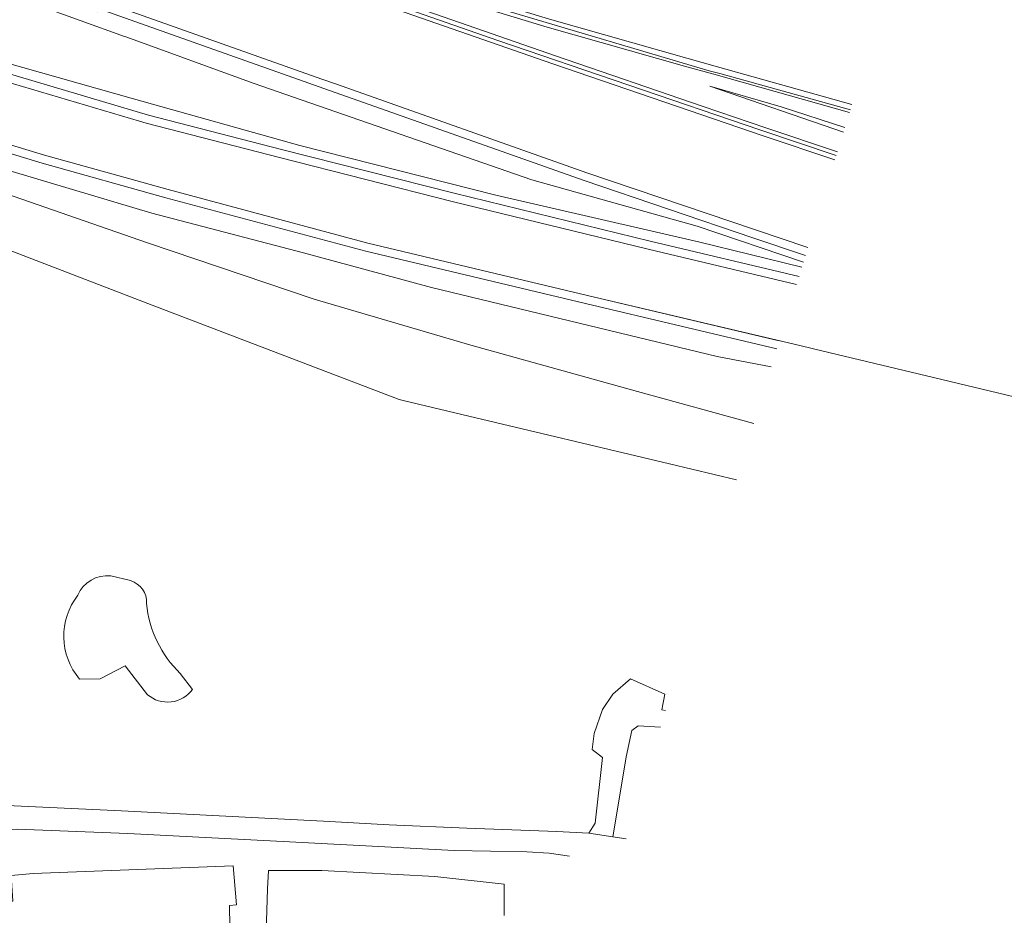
# Model space of a CAD drawing. Extents: x 152761 to 155748, y 459947 to 462743.
# Tile 60 of 256: x 154137 to 154255, y 460394 to 460502. Entities that reach past the tile are written whole.
import ezdxf

# ---------------------------------------------------------------- set-up
doc = ezdxf.new("R2010")
doc.units = 0
doc.header["$LTSCALE"] = 0.75
for name, color, linetype, lineweight in [('B-RO-BV-GELEIDECONSTRUCTIE-G', 251, 'CONTINUOUS', 18), ('B-RO-GR-GROENVOORZIENING-GV', 251, 'CONTINUOUS', 18), ('B-RO-IE-TERREINAFSCHEIDING_KUNSTMATIG_HEKWERK-G', 251, 'IE-TERREINAFSCHEIDING-KUNSTMATIG', 18), ('B-RO-OG-TERREIN_CULTUURSCHEIDING-GV', 251, 'CONTINUOUS', 18), ('B-RO-VH-VERHARDING_ASFALT-GV', 251, 'CONTINUOUS', 18)]:
    doc.layers.add(name, color=color, linetype=linetype, lineweight=lineweight)
doc.linetypes.add('IE-TERREINAFSCHEIDING-KUNSTMATIG', pattern='A,4,[82,NLCS.SHX,S=0.75,R=90,X=0,Y=0],4,-2', length=10)

msp = doc.modelspace()

# ---------------------------------------------------------------- linework, layer by layer
at = {"layer": 'B-RO-BV-GELEIDECONSTRUCTIE-G', "flags": 128}
for points in [[(154236.745, 460491.236), (154221.071, 460495.614), (154219.784, 460495.933), (154195.436, 460503.116), (154173.821, 460509.781), (154151.047, 460517.156), (154130.803, 460523.836), (154109.411, 460531.323), (154091.802, 460537.488), (154088.002, 460538.897)], [(154087.41, 460538.148), (154091.63, 460536.616), (154109.178, 460530.331), (154130.504, 460522.539), (154150.557, 460515.252), (154173.099, 460507.031), (154194.36, 460499.559), (154225.857, 460488.838), (154235.055, 460485.748)]]:
    msp.add_lwpolyline(points, dxfattribs=at)
at = {"layer": 'B-RO-GR-GROENVOORZIENING-GV', "flags": 128}
for points in [[(154223.054, 460446.762), (154215.016, 460448.697), (154190.019, 460454.637), (154183, 460456.297), (154182.514, 460456.413), (154152.803, 460467.778), (154132.903, 460475.415), (154125.758, 460478.224), (154113.615, 460482.779), (154092.985, 460490.663), (154088.614, 460492.34), (154075.011, 460500.83), (154068.648, 460504.8), (154060.674, 460491.998), (154052.649, 460479.205), (154047.601, 460471.157), (154048.729, 460471.536), (154097.977, 460324.927), (154113.011, 460316.737), (154112.849, 460318.404), (154109.029, 460319.229)], [(154150.204, 460434.66), (154147.824, 460435.218)], [(154147.824, 460435.218), (154150.204, 460434.66)], [(154144.093, 460422.82), (154146.551, 460422.867), (154149.553, 460424.427), (154152.249, 460420.954)], [(154152.249, 460420.954), (154149.553, 460424.427), (154146.551, 460422.867), (154144.093, 460422.82)], [(154130.648, 460408.023), (154132.837, 460407.73), (154136.2, 460407.609), (154149.127, 460406.994), (154173.413, 460405.771), (154181.315, 460405.306), (154190.642, 460404.91), (154201.443, 460404.497), (154205.302, 460404.31), (154206.047, 460405.526), (154206.951, 460413.412), (154205.721, 460414.384), (154205.96, 460416.3), (154206.952, 460419.167), (154208.197, 460421.022), (154210.324, 460422.864), (154214.452, 460421.022), (154214.086, 460419.136), (154214.525, 460419.054)], [(154157.666, 460421.596), (154156.191, 460423.506)], [(154156.191, 460423.506), (154157.666, 460421.596)], [(154213.906, 460417.041), (154211.254, 460417.214), (154210.467, 460416.634), (154209.79, 460413.497), (154208.453, 460405.505), (154208.188, 460403.87), (154209.775, 460403.622)], [(154202.988, 460401.558), (154200.553, 460401.902), (154197.847, 460402.06), (154189.121, 460402.227), (154180.794, 460402.689), (154169.313, 460403.258), (154149.888, 460404.276), (154136.57, 460404.794), (154131.48, 460404.745)], [(154162.288, 460383.075), (154162.12, 460395.63), (154162.94, 460395.69), (154162.559, 460400.386), (154138.488, 460399.468), (154135.854, 460399.217), (154136.059, 460396.182), (154134.933, 460395.45), (154131.755, 460395.754), (154132.722, 460392.377)], [(154132.722, 460392.377), (154131.755, 460395.754), (154134.933, 460395.45), (154136.059, 460396.182), (154135.854, 460399.217), (154138.488, 460399.468), (154162.559, 460400.386), (154162.94, 460395.69), (154162.12, 460395.63), (154162.288, 460383.075)], [(154195.122, 460394.41), (154195.114, 460398.199), (154186.801, 460399.093), (154173.189, 460399.828), (154166.8, 460399.846), (154166.687, 460397.643), (154166.481, 460391.167)], [(154166.481, 460391.167), (154166.687, 460397.643), (154166.8, 460399.846), (154173.189, 460399.828), (154186.801, 460399.093), (154195.114, 460398.199), (154195.122, 460394.41)]]:
    msp.add_lwpolyline(points, dxfattribs=at)
at = {"layer": 'B-RO-GR-GROENVOORZIENING-GV'}
for points in [[(154147.824, 460435.218, 0.3301883), (154143.864, 460432.907)], [(154143.864, 460432.907, -0.3301883), (154147.824, 460435.218)], [(154152.135, 460431.914, 0.3457065), (154150.204, 460434.66)], [(154150.204, 460434.66, -0.3457065), (154152.135, 460431.914)], [(154143.864, 460432.907, 0.3556053), (154144.093, 460422.82)], [(154144.093, 460422.82, -0.3556053), (154143.864, 460432.907)], [(154156.191, 460423.506, -0.1808154), (154152.135, 460431.914)], [(154152.135, 460431.914, 0.1808154), (154156.191, 460423.506)], [(154152.249, 460420.954, 0.4386064), (154157.666, 460421.596)], [(154157.666, 460421.596, -0.4386064), (154152.249, 460420.954)]]:
    msp.add_lwpolyline(points, format="xyb", dxfattribs=at)
at = {"layer": 'B-RO-IE-TERREINAFSCHEIDING_KUNSTMATIG_HEKWERK-G', "flags": 128}
msp.add_lwpolyline([(154223.054, 460446.762), (154215.016, 460448.697), (154190.019, 460454.637), (154183, 460456.297), (154182.514, 460456.413), (154152.803, 460467.778), (154132.903, 460475.415), (154125.758, 460478.224), (154113.615, 460482.779), (154092.985, 460490.663), (154088.614, 460492.34), (154075.011, 460500.83), (154068.648, 460504.8)], dxfattribs=at)
at = {"layer": 'B-RO-OG-TERREIN_CULTUURSCHEIDING-GV', "flags": 128}
for points in [[(154236.94, 460491.871), (154220.776, 460496.412), (154217.091, 460497.447), (154200.584, 460502.12), (154184.584, 460507.031), (154160.162, 460514.57), (154139.889, 460521.21), (154124.709, 460526.467), (154117.169, 460529.078), (154092.725, 460537.779), (154091.968, 460538.021), (154088.661, 460539.08), (154088.369, 460538.303), (154105.929, 460532.017), (154116.838, 460528.134), (154139.57, 460520.262), (154159.859, 460513.617), (154184.29, 460506.075), (154200.301, 460501.161), (154216.82, 460496.485), (154220.312, 460495.504), (154236.646, 460490.916)], [(154235.187, 460486.178), (154226.579, 460489.072), (154219.043, 460491.652), (154201.298, 460497.727), (154176.27, 460506.463), (154151.043, 460515.602), (154134.304, 460521.792), (154129.7, 460523.268), (154105.929, 460532.017), (154088.369, 460538.303), (154088.076, 460537.526), (154088.058, 460537.392), (154090.63, 460536.466), (154104.967, 460531.306), (154129.374, 460522.322), (154133.978, 460520.846), (154150.699, 460514.663), (154175.935, 460505.521), (154178.615, 460504.585), (154200.971, 460496.782), (154226.258, 460488.125), (154234.893, 460485.222)], [(154236.646, 460490.916), (154220.312, 460495.504), (154216.82, 460496.485), (154200.301, 460501.161), (154184.29, 460506.075), (154159.859, 460513.617), (154139.57, 460520.262), (154116.838, 460528.134), (154105.929, 460532.017), (154129.7, 460523.268), (154134.304, 460521.792), (154151.043, 460515.602), (154176.27, 460506.463), (154201.298, 460497.727), (154219.043, 460491.652), (154226.579, 460489.072), (154235.187, 460486.178)], [(154084.313, 460529.128), (154084.281, 460529.021), (154094.07, 460524.741), (154100.115, 460521.88), (154106.755, 460518.834), (154113.506, 460516.042), (154127.228, 460510.772), (154146.215, 460503.008), (154146.986, 460503.161), (154172.881, 460493.987), (154204.734, 460482.738), (154225.024, 460475.871), (154231.354, 460473.725)], [(154230.578, 460471.202), (154212.679, 460475.468), (154189.096, 460481.204), (154168.375, 460486.473), (154152.357, 460490.61), (154135.368, 460495.648), (154116.49, 460501.687), (154103.299, 460506.615), (154086.63, 460513.693), (154079.082, 460516.635), (154072.32, 460518.939), (154072.07, 460518.181), (154074.417, 460517.479), (154076.129, 460517.006), (154088.155, 460511.998), (154102.928, 460505.686), (154116.162, 460500.742), (154135.073, 460494.692), (154151.294, 460489.882), (154152.09, 460489.646), (154168.127, 460485.504), (154188.855, 460480.234), (154212.445, 460474.496), (154230.283, 460470.244)], [(154231.649, 460474.681), (154225.345, 460476.818), (154205.061, 460483.683), (154174.985, 460494.304), (154173.214, 460494.93), (154147.326, 460504.101), (154125.574, 460512.138), (154119.197, 460514.647)], [(154103.299, 460506.615), (154116.49, 460501.687), (154135.368, 460495.648), (154152.357, 460490.61), (154168.375, 460486.473), (154189.096, 460481.204), (154212.679, 460475.468), (154230.578, 460471.202)], [(154068.648, 460504.8), (154075.011, 460500.83), (154088.614, 460492.34), (154092.985, 460490.663), (154113.615, 460482.779), (154125.758, 460478.224), (154132.903, 460475.415), (154152.803, 460467.778), (154182.514, 460456.413), (154183, 460456.297), (154190.019, 460454.637), (154215.016, 460448.697), (154223.054, 460446.762)], [(154083.036, 460504.785), (154099.419, 460498.173), (154111.758, 460493.626), (154122.775, 460489.911), (154139.594, 460484.821), (154154.472, 460480.68), (154178.505, 460474.26), (154204.914, 460467.959), (154227.909, 460462.531)], [(154227.909, 460462.531), (154204.914, 460467.959), (154178.505, 460474.26), (154154.472, 460480.68), (154139.594, 460484.821), (154122.775, 460489.911), (154111.758, 460493.626), (154099.419, 460498.173), (154083.036, 460504.785)], [(154228.204, 460463.489), (154205.145, 460468.932), (154178.75, 460475.23), (154154.735, 460481.645), (154149.415, 460483.126), (154139.873, 460485.781), (154123.08, 460490.864), (154112.091, 460494.569), (154099.779, 460499.106), (154085.25, 460504.929)], [(154110.453, 460504.887), (154124.78, 460500.042), (154124.905, 460500), (154125.03, 460499.958), (154128.17, 460498.896), (154150.579, 460492.539), (154170.544, 460486.943), (154194.114, 460480.982), (154218.507, 460475.37), (154230.925, 460472.331)], [(154230.925, 460472.331), (154218.507, 460475.37), (154194.114, 460480.982), (154170.544, 460486.943), (154150.579, 460492.539), (154128.17, 460498.896), (154125.03, 460499.958), (154124.905, 460500), (154124.78, 460500.042), (154110.453, 460504.887)], [(154231.104, 460472.914), (154218.321, 460477.246), (154198.44, 460482.812), (154164.94, 460494.456), (154149.749, 460499.955), (154149.624, 460500), (154149.499, 460500.045), (154138.834, 460503.906)], [(154138.834, 460503.906), (154149.499, 460500.045), (154149.624, 460500), (154149.749, 460499.955), (154164.94, 460494.456), (154198.44, 460482.812), (154218.321, 460477.246), (154231.104, 460472.914)], [(154087.09, 460502.419), (154096.299, 460498.662), (154097.727, 460496.78), (154117.789, 460489.305), (154133.653, 460484.519), (154152.762, 460478.823), (154171.019, 460474.035), (154186.387, 460469.869), (154220.715, 460461.591), (154227.233, 460460.336)], [(154225.136, 460453.524), (154211.148, 460457.379), (154191.133, 460462.974), (154172.297, 460468.491), (154152.248, 460475.27), (154125.695, 460484.474), (154106.597, 460491.719), (154097.87, 460495.223), (154092.682, 460498.539), (154097.727, 460496.78), (154096.299, 460498.662), (154087.09, 460502.419)], [(154231.354, 460473.725), (154225.024, 460475.871), (154204.734, 460482.738), (154172.881, 460493.987), (154146.986, 460503.161)], [(154227.233, 460460.336), (154220.715, 460461.591), (154186.387, 460469.869), (154171.019, 460474.035), (154152.762, 460478.823), (154133.653, 460484.519), (154117.789, 460489.305), (154097.727, 460496.78), (154092.682, 460498.539), (154097.87, 460495.223), (154106.597, 460491.719), (154125.695, 460484.474), (154152.248, 460475.27), (154172.297, 460468.491), (154191.133, 460462.974), (154211.148, 460457.379), (154225.136, 460453.524)], [(154235.92, 460488.559), (154219.864, 460494.08), (154228.414, 460491.595), (154236.095, 460489.127)], [(154236.095, 460489.127), (154228.414, 460491.595), (154219.864, 460494.08), (154235.92, 460488.559)]]:
    msp.add_lwpolyline(points, dxfattribs=at)
at = {"layer": 'B-RO-VH-VERHARDING_ASFALT-GV', "flags": 128}
for points in [[(154128.456, 460536.122), (154128.091, 460536.233), (154110.83, 460541.481), (154105.119, 460543.12), (154098.228, 460545.294), (154091.968, 460538.021), (154092.725, 460537.779), (154117.169, 460529.078), (154124.709, 460526.467), (154139.889, 460521.21), (154160.162, 460514.57), (154184.584, 460507.031), (154200.584, 460502.12), (154217.091, 460497.447), (154220.776, 460496.412)], [(154234.893, 460485.222), (154226.258, 460488.125), (154200.971, 460496.782), (154178.615, 460504.585), (154175.935, 460505.521), (154150.699, 460514.663), (154133.978, 460520.846), (154129.374, 460522.322), (154104.967, 460531.306), (154090.63, 460536.466), (154084.313, 460529.128)], [(154119.197, 460514.647), (154125.574, 460512.138), (154147.326, 460504.101), (154173.214, 460494.93), (154174.985, 460494.304), (154205.061, 460483.683), (154225.345, 460476.818), (154231.649, 460474.681)], [(154230.283, 460470.244), (154212.445, 460474.496), (154188.855, 460480.234), (154168.127, 460485.504), (154152.09, 460489.646), (154151.294, 460489.882), (154135.073, 460494.692), (154116.162, 460500.742), (154102.928, 460505.686)], [(154085.25, 460504.929), (154099.779, 460499.106), (154112.091, 460494.569), (154123.08, 460490.864), (154139.873, 460485.781), (154149.415, 460483.126), (154154.735, 460481.645), (154178.75, 460475.23), (154205.145, 460468.932), (154229.976, 460463.071), (154231.822, 460462.629)], [(154220.776, 460496.412), (154236.94, 460491.871)], [(154231.822, 460462.629), (154232.457, 460462.477), (154246.742, 460459.058), (154256.438, 460456.738)], [(154209.775, 460403.622), (154208.188, 460403.87), (154205.302, 460404.31), (154201.443, 460404.497), (154190.642, 460404.91), (154181.315, 460405.306), (154173.413, 460405.771), (154149.127, 460406.994), (154136.2, 460407.609), (154132.837, 460407.73), (154130.648, 460408.023)], [(154131.48, 460404.745), (154136.57, 460404.794), (154149.888, 460404.276), (154169.313, 460403.258), (154180.794, 460402.689), (154189.121, 460402.227), (154197.847, 460402.06), (154200.553, 460401.902), (154202.988, 460401.558)]]:
    msp.add_lwpolyline(points, dxfattribs=at)

doc.saveas('drawing.dxf')
